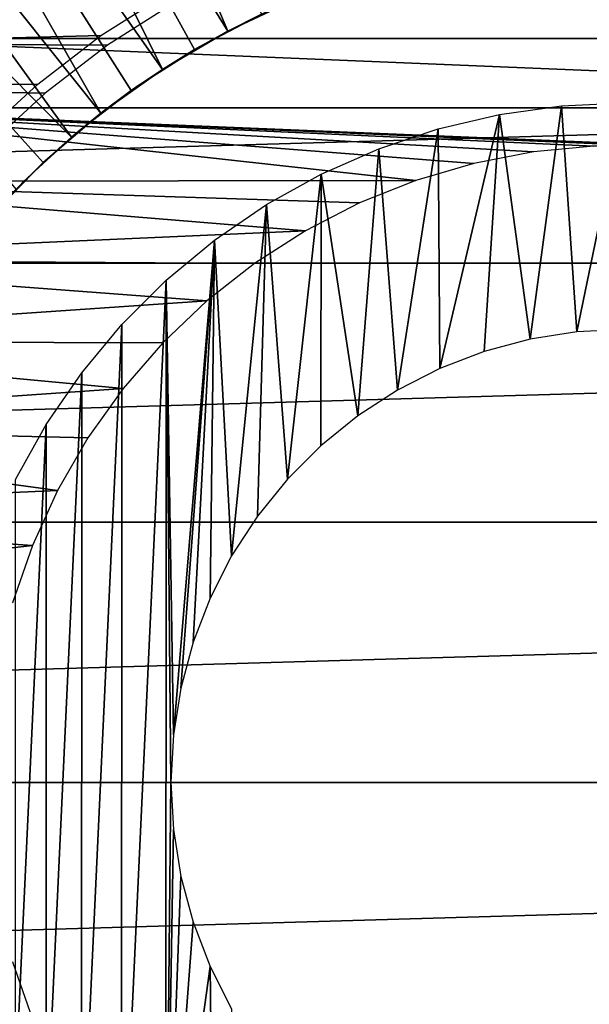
# Model space of a CAD drawing. Header units: millimetres. Extents: x -40 to 40, y -40 to 40.
# Tile 13 of 36: x -5.3 to -0.3, y -2 to 6.7. Entities that reach past the tile are written whole.
import ezdxf

# ---------------------------------------------------------------- set-up
doc = ezdxf.new("R2010")
doc.units = ezdxf.units.MM
doc.header["$LTSCALE"] = 81.481481
for name, color, linetype in [('12', 7, 'CONTINUOUS'), ('13', 7, 'CONTINUOUS'), ('2', 7, 'CONTINUOUS'), ('20', 7, 'CONTINUOUS'), ('21', 7, 'CONTINUOUS'), ('23', 7, 'CONTINUOUS'), ('27', 7, 'CONTINUOUS'), ('9', 7, 'CONTINUOUS')]:
    doc.layers.add(name, color=color, linetype=linetype)

msp = doc.modelspace()

# ---------------------------------------------------------------- linework, layer by layer
at = {"layer": '12', "color": 7, "linetype": 'Continuous'}
for points in [[(-6.2462, 13.1408, -14.795), (-3.4984, 6.6341, -15.5), (-7.2108, 12.6372, -14.795), (-6.2462, 13.1408, -14.795)], [(-3.1992, 6.7834, -15.5), (-3.4984, 6.6341, -15.5), (-6.2462, 13.1408, -14.795), (-3.1992, 6.7834, -15.5)], [(-7.2108, 12.6372, -14.795), (-4.0751, 6.2963, -15.5), (-8.135, 12.0631, -14.795), (-7.2108, 12.6372, -14.795)], [(-3.4984, 6.6341, -15.5), (-3.7905, 6.4716, -15.5), (-7.2108, 12.6372, -14.795), (-3.4984, 6.6341, -15.5)], [(-3.7905, 6.4716, -15.5), (-4.0751, 6.2963, -15.5), (-7.2108, 12.6372, -14.795), (-3.7905, 6.4716, -15.5)], [(-8.135, 12.0631, -14.795), (-4.6196, 5.9084, -15.5), (-9.0137, 11.4214, -14.795), (-8.135, 12.0631, -14.795)], [(-4.0751, 6.2963, -15.5), (-4.3517, 6.1084, -15.5), (-8.135, 12.0631, -14.795), (-4.0751, 6.2963, -15.5)], [(-4.3517, 6.1084, -15.5), (-4.6196, 5.9084, -15.5), (-8.135, 12.0631, -14.795), (-4.3517, 6.1084, -15.5)], [(-9.0137, 11.4214, -14.795), (-4.8783, 5.6967, -15.5), (-9.842, 10.7159, -14.795), (-9.0137, 11.4214, -14.795)], [(-4.6196, 5.9084, -15.5), (-4.8783, 5.6967, -15.5), (-9.0137, 11.4214, -14.795), (-4.6196, 5.9084, -15.5)], [(-4.8783, 5.6967, -15.5), (-5.1273, 5.4737, -15.5), (-9.842, 10.7159, -14.795), (-4.8783, 5.6967, -15.5)], [(-5.1273, 5.4737, -15.5), (-5.3661, 5.2397, -15.5), (-9.842, 10.7159, -14.795), (-5.1273, 5.4737, -15.5)]]:
    msp.add_3dface(points, dxfattribs=at)
at = {"layer": '13', "color": 7, "linetype": 'Continuous'}
for points in [[(-3.4984, 6.6341, -20), (-2.8938, 6.9192, -15.5), (-2.8938, 6.9192, -20), (-3.4984, 6.6341, -20)], [(-3.1992, 6.7834, -15.5), (-2.8938, 6.9192, -15.5), (-3.4984, 6.6341, -20), (-3.1992, 6.7834, -15.5)], [(-3.4984, 6.6341, -15.5), (-3.1992, 6.7834, -15.5), (-3.4984, 6.6341, -20), (-3.4984, 6.6341, -15.5)], [(-4.0751, 6.2963, -20), (-3.4984, 6.6341, -15.5), (-3.4984, 6.6341, -20), (-4.0751, 6.2963, -20)], [(-3.7905, 6.4716, -15.5), (-3.4984, 6.6341, -15.5), (-4.0751, 6.2963, -20), (-3.7905, 6.4716, -15.5)], [(-4.0751, 6.2963, -15.5), (-3.7905, 6.4716, -15.5), (-4.0751, 6.2963, -20), (-4.0751, 6.2963, -15.5)], [(-4.3517, 6.1084, -15.5), (-4.0751, 6.2963, -15.5), (-4.6196, 5.9084, -20), (-4.3517, 6.1084, -15.5)], [(-4.6196, 5.9084, -20), (-4.0751, 6.2963, -15.5), (-4.0751, 6.2963, -20), (-4.6196, 5.9084, -20)], [(-4.6196, 5.9084, -15.5), (-4.3517, 6.1084, -15.5), (-4.6196, 5.9084, -20), (-4.6196, 5.9084, -15.5)], [(-5.1273, 5.4737, -20), (-4.6196, 5.9084, -15.5), (-4.6196, 5.9084, -20), (-5.1273, 5.4737, -20)], [(-4.8783, 5.6967, -15.5), (-4.6196, 5.9084, -15.5), (-5.1273, 5.4737, -20), (-4.8783, 5.6967, -15.5)], [(-5.1273, 5.4737, -15.5), (-4.8783, 5.6967, -15.5), (-5.1273, 5.4737, -20), (-5.1273, 5.4737, -15.5)], [(-5.5943, 4.9954, -20), (-5.1273, 5.4737, -15.5), (-5.1273, 5.4737, -20), (-5.5943, 4.9954, -20)], [(-5.3661, 5.2397, -15.5), (-5.1273, 5.4737, -15.5), (-5.5943, 4.9954, -20), (-5.3661, 5.2397, -15.5)]]:
    msp.add_3dface(points, dxfattribs=at)
at = {"layer": '2', "color": 239, "linetype": 'Continuous', "true_color": 0x3f2236}
for points in [[(38.8999, 6.8591), (-39.2329, 4.5857), (39.2329, 4.5857), (38.8999, 6.8591)], [(-38.8999, 6.8591), (-39.2329, 4.5857), (38.8999, 6.8591), (-38.8999, 6.8591)], [(-39.2329, 4.5857), (-39.4332, 2.2967), (39.2329, 4.5857), (-39.2329, 4.5857)], [(39.2329, 4.5857), (-39.4332, 2.2967), (39.4332, 2.2967), (39.2329, 4.5857)], [(-39.5, 0), (39.5, 0), (39.4332, 2.2967), (-39.5, 0)], [(-39.4332, 2.2967), (-39.5, 0), (39.4332, 2.2967), (-39.4332, 2.2967)], [(-39.4332, -2.2967), (39.5, 0), (-39.5, 0), (-39.4332, -2.2967)], [(39.4332, -2.2967), (39.5, 0), (-39.4332, -2.2967), (39.4332, -2.2967)]]:
    msp.add_3dface(points, dxfattribs=at)
at = {"layer": '20', "color": 253, "linetype": 'Continuous', "true_color": 0xaab4c3}
for points in [[(0.0014, 6, -520), (-0.4173, 3.9782, -520), (-0.5522, 5.9745, -520), (0.0014, 6, -520)], [(0.0009, 4, -520), (-0.4173, 3.9782, -520), (0.0014, 6, -520), (0.0009, 4, -520)], [(-0.5522, 5.9745, -520), (-0.8308, 3.9128, -520), (-1.1011, 5.8981, -520), (-0.5522, 5.9745, -520)], [(-0.4173, 3.9782, -520), (-0.8308, 3.9128, -520), (-0.5522, 5.9745, -520), (-0.4173, 3.9782, -520)], [(-1.1011, 5.8981, -520), (-1.6262, 3.6545, -520), (-1.6406, 5.7713, -520), (-1.1011, 5.8981, -520)], [(-1.2353, 3.8045, -520), (-1.6262, 3.6545, -520), (-1.1011, 5.8981, -520), (-1.2353, 3.8045, -520)], [(-0.8308, 3.9128, -520), (-1.2353, 3.8045, -520), (-1.1011, 5.8981, -520), (-0.8308, 3.9128, -520)], [(-1.6406, 5.7713, -520), (-1.9993, 3.4645, -520), (-2.1662, 5.5953, -520), (-1.6406, 5.7713, -520)], [(-1.6262, 3.6545, -520), (-1.9993, 3.4645, -520), (-1.6406, 5.7713, -520), (-1.6262, 3.6545, -520)], [(-2.1662, 5.5953, -520), (-2.3504, 3.2366, -520), (-2.6732, 5.3716, -520), (-2.1662, 5.5953, -520)], [(-1.9993, 3.4645, -520), (-2.3504, 3.2366, -520), (-2.1662, 5.5953, -520), (-1.9993, 3.4645, -520)], [(-2.6732, 5.3716, -520), (-2.9719, 2.6772, -520), (-3.1574, 5.102, -520), (-2.6732, 5.3716, -520)], [(-2.6758, 2.9732, -520), (-2.9719, 2.6772, -520), (-2.6732, 5.3716, -520), (-2.6758, 2.9732, -520)], [(-2.3504, 3.2366, -520), (-2.6758, 2.9732, -520), (-2.6732, 5.3716, -520), (-2.3504, 3.2366, -520)], [(-3.1574, 5.102, -520), (-3.4636, 2.0008, -520), (-3.6147, 4.7889, -520), (-3.1574, 5.102, -520)], [(-3.2355, 2.3519, -520), (-3.4636, 2.0008, -520), (-3.1574, 5.102, -520), (-3.2355, 2.3519, -520)], [(-2.9719, 2.6772, -520), (-3.2355, 2.3519, -520), (-3.1574, 5.102, -520), (-2.9719, 2.6772, -520)], [(-3.6147, 4.7889, -520), (-3.978, 0.4191, -520), (-4.0412, 4.435, -520), (-3.6147, 4.7889, -520)], [(-3.9124, 0.8326, -520), (-3.978, 0.4191, -520), (-3.6147, 4.7889, -520), (-3.9124, 0.8326, -520)], [(-3.8039, 1.237, -520), (-3.9124, 0.8326, -520), (-3.6147, 4.7889, -520), (-3.8039, 1.237, -520)], [(-3.6538, 1.6279, -520), (-3.8039, 1.237, -520), (-3.6147, 4.7889, -520), (-3.6538, 1.6279, -520)], [(-3.4636, 2.0008, -520), (-3.6538, 1.6279, -520), (-3.6147, 4.7889, -520), (-3.4636, 2.0008, -520)], [(-4.435, -4.0412, -520), (-4.0412, 4.435, -520), (-4.0432, -4.4331, -520), (-4.435, -4.0412, -520)], [(-4.4331, 4.0432, -520), (-4.0412, 4.435, -520), (-4.435, -4.0412, -520), (-4.4331, 4.0432, -520)], [(-4.0412, 4.435, -520), (-4, 0.0009, -520), (-4.0432, -4.4331, -520), (-4.0412, 4.435, -520)], [(-3.978, 0.4191, -520), (-4, 0.0009, -520), (-4.0412, 4.435, -520), (-3.978, 0.4191, -520)], [(-4.7873, 3.6169, -520), (-4.4331, 4.0432, -520), (-4.7889, -3.6147, -520), (-4.7873, 3.6169, -520)], [(-4.7889, -3.6147, -520), (-4.4331, 4.0432, -520), (-4.435, -4.0412, -520), (-4.7889, -3.6147, -520)], [(-5.1006, 3.1598, -520), (-4.7873, 3.6169, -520), (-5.102, -3.1574, -520), (-5.1006, 3.1598, -520)], [(-5.102, -3.1574, -520), (-4.7873, 3.6169, -520), (-4.7889, -3.6147, -520), (-5.102, -3.1574, -520)], [(-5.3704, 2.6757, -520), (-5.1006, 3.1598, -520), (-5.3716, -2.6732, -520), (-5.3704, 2.6757, -520)], [(-5.3716, -2.6732, -520), (-5.1006, 3.1598, -520), (-5.102, -3.1574, -520), (-5.3716, -2.6732, -520)], [(-4, 0.0009, -520), (-3.9782, -0.4173, -520), (-4.0432, -4.4331, -520), (-4, 0.0009, -520)], [(-3.9782, -0.4173, -520), (-3.9128, -0.8308, -520), (-4.0432, -4.4331, -520), (-3.9782, -0.4173, -520)], [(-3.9128, -0.8308, -520), (-3.8045, -1.2353, -520), (-4.0432, -4.4331, -520), (-3.9128, -0.8308, -520)], [(-3.8045, -1.2353, -520), (-3.6545, -1.6262, -520), (-4.0432, -4.4331, -520), (-3.8045, -1.2353, -520)], [(-4.0432, -4.4331, -520), (-3.6545, -1.6262, -520), (-3.6169, -4.7873, -520), (-4.0432, -4.4331, -520)], [(-3.6545, -1.6262, -520), (-3.4645, -1.9993, -520), (-3.6169, -4.7873, -520), (-3.6545, -1.6262, -520)]]:
    msp.add_3dface(points, dxfattribs=at)
at = {"layer": '21', "color": 253, "linetype": 'Continuous', "true_color": 0xaab4c3}
for points in [[(-3.7485, 6.496, -505), (-3.1681, 6.798, -20), (-3.1681, 6.798, -505), (-3.7485, 6.496, -505)], [(-3.7485, 6.496, -20), (-3.1681, 6.798, -20), (-3.7485, 6.496, -505), (-3.7485, 6.496, -20)], [(-4.3004, 6.1446, -505), (-3.7485, 6.496, -20), (-3.7485, 6.496, -505), (-4.3004, 6.1446, -505)], [(-4.3004, 6.1446, -20), (-3.7485, 6.496, -20), (-4.3004, 6.1446, -505), (-4.3004, 6.1446, -20)], [(-4.8196, 5.7464, -505), (-4.3004, 6.1446, -20), (-4.3004, 6.1446, -505), (-4.8196, 5.7464, -505)], [(-4.8196, 5.7464, -20), (-4.3004, 6.1446, -20), (-4.8196, 5.7464, -505), (-4.8196, 5.7464, -20)], [(-5.3021, 5.3045, -20), (-4.8196, 5.7464, -20), (-5.3021, 5.3045, -505), (-5.3021, 5.3045, -20)], [(-5.3021, 5.3045, -505), (-4.8196, 5.7464, -20), (-4.8196, 5.7464, -505), (-5.3021, 5.3045, -505)], [(-5.7442, 4.8222, -20), (-5.3021, 5.3045, -20), (-5.7442, 4.8222, -505), (-5.7442, 4.8222, -20)], [(-5.7442, 4.8222, -505), (-5.3021, 5.3045, -20), (-5.3021, 5.3045, -505), (-5.7442, 4.8222, -505)]]:
    msp.add_3dface(points, dxfattribs=at)
at = {"layer": '23', "color": 7, "linetype": 'Continuous'}
for points in [[(-31.0335, 7.8053, -480), (-31.4551, 5.8799, -480), (-2.0835, 7.7757, -480), (-31.0335, 7.8053, -480)], [(-2.0835, 7.7757, -480), (-31.4551, 5.8799, -480), (-2.7533, 7.5645, -480), (-2.0835, 7.7757, -480)], [(-2.7533, 7.5645, -480), (-31.4551, 5.8799, -480), (-3.4021, 7.2958, -480), (-2.7533, 7.5645, -480)], [(-3.4021, 7.2958, -480), (-31.4551, 5.8799, -480), (-4.025, 6.9715, -480), (-3.4021, 7.2958, -480)], [(-4.025, 6.9715, -480), (-31.4551, 5.8799, -480), (-4.6173, 6.5942, -480), (-4.025, 6.9715, -480)], [(-4.6173, 6.5942, -480), (-31.4551, 5.8799, -480), (-5.1744, 6.1667, -480), (-4.6173, 6.5942, -480)], [(-5.1744, 6.1667, -480), (-31.4551, 5.8799, -480), (-5.6922, 5.6922, -480), (-5.1744, 6.1667, -480)]]:
    msp.add_3dface(points, dxfattribs=at)
at = {"layer": '27', "color": 7, "linetype": 'Continuous'}
for points in [[(-7.1365, 6.5696, -520), (-6.5696, 7.1365, -520), (7.1365, 6.5696, -520), (-7.1365, 6.5696, -520)], [(-6.5696, 7.1365, -520), (6.5696, 7.1365, -520), (7.1365, 6.5696, -520), (-6.5696, 7.1365, -520)], [(-7.6547, 5.9578, -520), (-7.1365, 6.5696, -520), (7.6547, 5.9578, -520), (-7.6547, 5.9578, -520)], [(-7.1365, 6.5696, -520), (7.1365, 6.5696, -520), (7.6547, 5.9578, -520), (-7.1365, 6.5696, -520)], [(-8.1205, 5.3054, -520), (-7.6547, 5.9578, -520), (-1.8398, 5.3156, -520), (-8.1205, 5.3054, -520)], [(-0.2677, 5.6186, -520), (-7.6547, 5.9578, -520), (0.2677, 5.6186, -520), (-0.2677, 5.6186, -520)], [(-0.8005, 5.5677, -520), (-7.6547, 5.9578, -520), (-0.2677, 5.6186, -520), (-0.8005, 5.5677, -520)], [(-1.3261, 5.4664, -520), (-7.6547, 5.9578, -520), (-0.8005, 5.5677, -520), (-1.3261, 5.4664, -520)], [(-1.8398, 5.3156, -520), (-7.6547, 5.9578, -520), (-1.3261, 5.4664, -520), (-1.8398, 5.3156, -520)], [(-7.6547, 5.9578, -520), (8.1205, 5.3054, -520), (0.2677, 5.6186, -520), (-7.6547, 5.9578, -520)], [(-7.6547, 5.9578, -520), (7.6547, 5.9578, -520), (8.1205, 5.3054, -520), (-7.6547, 5.9578, -520)], [(-8.5309, 4.6167, -520), (-8.1205, 5.3054, -520), (-2.8125, 4.8714, -520), (-8.5309, 4.6167, -520)], [(-2.3367, 5.1167, -520), (-8.1205, 5.3054, -520), (-1.8398, 5.3156, -520), (-2.3367, 5.1167, -520)], [(-2.8125, 4.8714, -520), (-8.1205, 5.3054, -520), (-2.3367, 5.1167, -520), (-2.8125, 4.8714, -520)], [(-3.2628, 4.582, -520), (-8.5309, 4.6167, -520), (-2.8125, 4.8714, -520), (-3.2628, 4.582, -520)], [(-8.883, 3.8965, -520), (-8.5309, 4.6167, -520), (-3.6836, 4.2511, -520), (-8.883, 3.8965, -520)], [(-3.6836, 4.2511, -520), (-8.5309, 4.6167, -520), (-3.2628, 4.582, -520), (-3.6836, 4.2511, -520)], [(-4.071, 3.8817, -520), (-8.883, 3.8965, -520), (-3.6836, 4.2511, -520), (-4.071, 3.8817, -520)], [(-9.1744, 3.1496, -520), (-8.883, 3.8965, -520), (-4.4215, 3.4772, -520), (-9.1744, 3.1496, -520)], [(-4.4215, 3.4772, -520), (-8.883, 3.8965, -520), (-4.071, 3.8817, -520), (-4.4215, 3.4772, -520)], [(-4.7321, 3.0411, -520), (-9.1744, 3.1496, -520), (-4.4215, 3.4772, -520), (-4.7321, 3.0411, -520)], [(-9.4032, 2.3812, -520), (-9.1744, 3.1496, -520), (-4.9997, 2.5775, -520), (-9.4032, 2.3812, -520)], [(-4.9997, 2.5775, -520), (-9.1744, 3.1496, -520), (-4.7321, 3.0411, -520), (-4.9997, 2.5775, -520)], [(-5.2221, 2.0906, -520), (-9.4032, 2.3812, -520), (-4.9997, 2.5775, -520), (-5.2221, 2.0906, -520)], [(-9.5677, 1.5965, -520), (-9.4032, 2.3812, -520), (-5.2221, 2.0906, -520), (-9.5677, 1.5965, -520)], [(-5.3972, 1.5847, -520), (-9.5677, 1.5965, -520), (-5.2221, 2.0906, -520), (-5.3972, 1.5847, -520)], [(-5.2221, -2.0906, -520), (-9.5677, -1.5965, -520), (-5.3972, -1.5847, -520), (-5.2221, -2.0906, -520)], [(-9.4032, -2.3812, -520), (-9.5677, -1.5965, -520), (-5.2221, -2.0906, -520), (-9.4032, -2.3812, -520)]]:
    msp.add_3dface(points, dxfattribs=at)
at = {"layer": '9', "color": 250, "linetype": 'Continuous', "true_color": 0x1c1c1c}
for points in [[(-37.2074, 6.6865, -14), (-36.7459, 8.8791, -14), (-3.9734, 6.8818, -14), (-37.2074, 6.6865, -14)], [(-4.5581, 6.5093, -14), (-37.2074, 6.6865, -14), (-3.9734, 6.8818, -14), (-4.5581, 6.5093, -14)], [(-5.1081, 6.0873, -14), (-37.2074, 6.6865, -14), (-4.5581, 6.5093, -14), (-5.1081, 6.0873, -14)], [(-5.6192, 5.6189, -14), (-37.2074, 6.6865, -14), (-5.1081, 6.0873, -14), (-5.6192, 5.6189, -14)]]:
    msp.add_3dface(points, dxfattribs=at)

doc.saveas('drawing.dxf')
